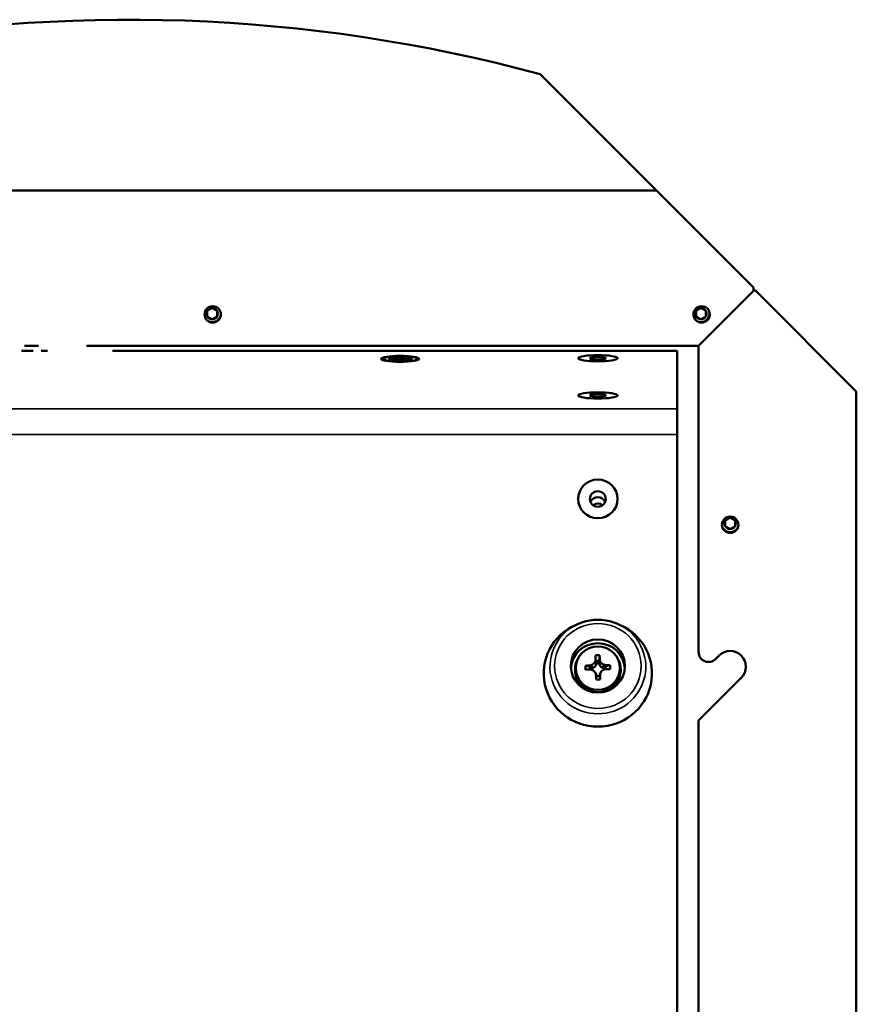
# Model space of a CAD drawing. Header units: inches. Extents: x 3.3 to 44.7, y 1.4 to 39.2.
# Tile 85 of 85: x 39.4 to 44.7, y 32.9 to 39.2. Entities that reach past the tile are written whole.
import ezdxf

# ---------------------------------------------------------------- set-up
doc = ezdxf.new("R2010")
doc.units = ezdxf.units.IN
doc.header["$MEASUREMENT"] = 0
doc.layers.add('Visible (ANSI)', color=7, linetype='Continuous', lineweight=50)
doc.layers.add('Visible Narrow (ANSI)', color=7, linetype='Continuous', lineweight=35)

msp = doc.modelspace()

# ---------------------------------------------------------------- linework, layer by layer
at = {"layer": 'Visible (ANSI)'}
for p, q in [((42.6742, 38.842), (43.4127, 38.1034)), ((43.4127, 38.1034), (31.8326, 38.1034)), ((43.4127, 38.1034), (44.0284, 37.4877)), ((44.0284, 37.4677), (43.6784, 37.1177)), ((44.0296, 37.4689), (43.6796, 37.1189)), ((44.0284, 37.4877), (44.0284, 37.4677)), ((44.0396, 37.4689), (44.0296, 37.4689)), ((44.6796, 36.8289), (44.0396, 37.4689)), ((39.4043, 37.1177), (39.4946, 37.1177)), ((39.7978, 37.1177), (43.6784, 37.1177)), ((43.6796, 37.1189), (43.6796, 35.1762)), ((39.4603, 37.0863), (39.3858, 37.0863)), ((39.5517, 37.0863), (39.5113, 37.0863)), ((43.5445, 37.0863), (39.9622, 37.0863)), ((41.6783, 37.0274), (41.6729, 37.0335)), ((41.7158, 37.0345), (41.7158, 37.0373)), ((41.7158, 37.0373), (41.7433, 37.0373)), ((41.7433, 37.0345), (41.7158, 37.0345)), ((41.726, 37.0345), (41.726, 37.0374)), ((41.726, 37.0374), (41.7535, 37.0374)), ((41.7535, 37.0345), (41.726, 37.0345)), ((41.7753, 37.0424), (41.7753, 37.0467)), ((41.7753, 37.0467), (41.7933, 37.0467)), ((41.7753, 37.0251), (41.7753, 37.0295)), ((41.7855, 37.0424), (41.7855, 37.0467)), ((41.7855, 37.0467), (41.8035, 37.0467)), ((41.7855, 37.0296), (41.7855, 37.0295)), ((41.7855, 37.0252), (41.7855, 37.0295)), ((41.7933, 37.0467), (41.7933, 37.0424)), ((41.7933, 37.0295), (41.7933, 37.0251)), ((41.7933, 37.0295), (41.7933, 37.0295)), ((41.8035, 37.0467), (41.8035, 37.0424)), ((41.8035, 37.0295), (41.8035, 37.0252)), ((41.8253, 37.0373), (41.8528, 37.0373)), ((41.8528, 37.0345), (41.8253, 37.0345)), ((41.8355, 37.0374), (41.863, 37.0374)), ((41.863, 37.0345), (41.8355, 37.0345)), ((41.8509, 37.0345), (41.8528, 37.0373)), ((41.8528, 37.0373), (41.8528, 37.0345)), ((41.863, 37.0374), (41.863, 37.0345)), ((43.5445, 37.0863), (43.5445, 36.7181)), ((41.7933, 37.0251), (41.7753, 37.0251)), ((41.8035, 37.0252), (41.7855, 37.0252)), ((44.6796, 27.3389), (44.6796, 36.8289)), ((43.5445, 36.7181), (43.5445, 36.5556)), ((43.5445, 36.5556), (43.5445, 27.8555)), ((42.9157, 35.3554), (42.8993, 35.3481)), ((43.1657, 35.3554), (43.1821, 35.3481)), ((43.0519, 35.1562), (43.053, 35.0986)), ((43.8089, 35.1546), (43.7863, 35.132)), ((42.9157, 35.1372), (42.9114, 35.1289)), ((43.0488, 35.1209), (43.0303, 35.1205)), ((43.0456, 35.1092), (43.0336, 35.1089)), ((43.071, 35.0818), (43.1186, 35.0937)), ((43.1657, 35.1372), (43.17, 35.1289)), ((42.9622, 35.0901), (43.0098, 35.0804)), ((42.9914, 35.0805), (42.9918, 35.0664)), ((42.9952, 35.0693), (42.9953, 35.0662)), ((43.0248, 35.0452), (43.0285, 35.0381)), ((43.0296, 35.0359), (43.0314, 35.0324)), ((43.0541, 35.038), (43.0525, 35.0348)), ((43.0591, 35.0476), (43.0544, 35.0387)), ((43.0544, 35.0386), (43.0555, 35.0026)), ((43.086, 35.0682), (43.0859, 35.0714)), ((43.0899, 35.0686), (43.0896, 35.0827)), ((43.0326, 35.0241), (43.0511, 35.0246)), ((43.6796, 34.7425), (43.9503, 35.0132)), ((43.6796, 34.7425), (43.6796, 29.4253))]:
    msp.add_line(p, q, dxfattribs=at)
for centre in [(40.5984, 37.3177), (43.6984, 37.3177), (43.8796, 35.9839)]:
    msp.add_circle(centre, 0.052, dxfattribs=at)
for centre, radius, start, end in [((40.0709, 29.1868), 10, 74.91046, 101.0649), ((40.5945, 37.3227), 0.0361, 150, 210), ((40.5945, 37.3227), 0.0361, 90, 150), ((40.5945, 37.3227), 0.0361, 30, 90), ((40.5945, 37.3227), 0.0361, 330, 30), ((43.6945, 37.3227), 0.0361, 150, 210), ((43.6945, 37.3227), 0.0361, 90, 150), ((43.6945, 37.3227), 0.0361, 30, 90), ((43.6945, 37.3227), 0.0361, 330, 30), ((40.5945, 37.3227), 0.0361, 210, 270), ((40.5945, 37.3227), 0.0552, 251.10015, 4.65265), ((40.5945, 37.3227), 0.0361, 270, 330), ((43.6945, 37.3227), 0.0361, 210, 270), ((43.6945, 37.3227), 0.0552, 251.10015, 4.65265), ((43.6945, 37.3227), 0.0361, 270, 330), ((43.8795, 35.9927), 0.0361, 90, 150), ((43.8795, 35.9927), 0.0361, 30, 90), ((43.8795, 35.9927), 0.0552, 206.06847, 334.85037), ((43.8795, 35.9927), 0.0361, 150, 210), ((43.8795, 35.9927), 0.0361, 210, 270), ((43.8795, 35.9927), 0.0361, 270, 330), ((43.8795, 35.9927), 0.0361, 330, 30), ((43.7421, 35.1762), 0.0625, 180, 315), ((43.8796, 35.0839), 0.1, 315, 135)]:
    msp.add_arc(centre, radius, start, end, dxfattribs=at)
for centre, major_axis, ratio in [((41.7843, 37.0359), (-0.119, 0), 0.157296), ((41.7843, 37.0359), (0.1125, 0), 0.157296), ((41.7945, 37.0359), (0.1125, 0), 0.157296), ((43.0407, 37.0399), (-0.125, 0), 0.157296), ((43.0407, 37.0399), (-0.125, 0), 0.157296), ((43.0407, 37.0399), (-0.05, 0), 0.157296), ((43.0407, 36.804), (-0.125, 0), 0.157296), ((43.0407, 36.804), (-0.125, 0), 0.157296), ((43.0407, 36.804), (-0.05, 0), 0.157296), ((43.0407, 36.1477), (0.125, 0), 0.981793), ((43.0407, 36.1477), (-0.125, 0), 0.981793), ((43.0407, 36.1477), (-0.05, 0), 0.981793), ((43.0407, 35.0882), (0.1715, 0), 0.981793), ((43.0407, 35.0749), (-0.1402, 0), 0.981793)]:
    msp.add_ellipse(centre, major_axis=major_axis, ratio=ratio, dxfattribs=at)
for centre, major_axis, ratio, start_param, end_param in [((41.7433, 37.0424), (0.032, 0), 0.157296, 4.712389, 6.283185), ((41.7433, 37.0295), (0.032, 0), 0.157296, 0, 1.570796), ((41.7535, 37.0424), (0.032, 0), 0.157296, 4.712389, 6.283185), ((41.7535, 37.0295), (0.032, 0), 0.157296, 0, 1.570796), ((41.8253, 37.0424), (-0.032, 0), 0.157296, 0, 1.570796), ((41.8253, 37.0295), (-0.032, 0), 0.157296, 4.712389, 6.283185), ((41.8355, 37.0424), (-0.032, 0), 0.157296, 0, 1.570796), ((41.8355, 37.0295), (-0.032, 0), 0.157296, 4.712389, 6.283185), ((43.0407, 36.1097), (-0.05, 0), 0.981793, 3.538914, 5.885864), ((43.0407, 36.0789), (-0.0406, 0), 0.981793, 3.936961, 5.487817), ((43.0407, 35.0408), (0.3435, 0), 0.981793, 1.994994, 7.429784), ((43.0407, 35.0645), (-0.1715, 0), 0.981793, 3.21216, 6.212618), ((43.0432, 34.9308), (0.2907, 0.0083), 0.77512, 1.519049, 1.608482), ((43.0277, 35.0194), (-0.0074, 0.3227), 0.004442, 5.052124, 5.148266), ((43.0537, 35.02), (0.0074, -0.3227), 0.004442, 1.910531, 2.006673), ((43.0407, 35.0645), (-0.145, 0), 0.981793, 5.813959, 9.894005), ((43.0404, 35.0324), (0.3227, 0.0077), 0.1899, 1.714944, 1.811086), ((42.9865, 35.1153), (0.0476, 0), 0.981793, 4.896332, 6.146017), ((42.9866, 35.1186), (-0.0006, 0.0532), 0.822423, 4.304549, 4.73724), ((43.0925, 35.1177), (-0.0476, 0), 0.981793, 0.183943, 1.433628), ((43.0926, 35.1211), (0.0006, -0.0532), 0.822423, 4.705942, 5.138633), ((43.0404, 35.0324), (0.3227, 0.0077), 0.1899, 1.321457, 1.417599), ((42.9327, 35.0343), (-0.0391, -0.2882), 0.63278, 1.773852, 1.863284), ((43.1487, 35.0393), (-0.052, 0.2861), 0.625961, 1.2801, 1.369532), ((43.041, 35.0069), (-0.3227, -0.0077), 0.1899, 4.856537, 4.952679), ((42.9911, 35.1233), (0.0346, -0.0342), 0.793101, 5.384774, 5.817465), ((42.9889, 35.0236), (0.0437, 0.0005), 0.758551, 6.2819, 6.706812), ((43.0277, 35.0194), (-0.0074, 0.3227), 0.004442, 4.658637, 4.754779), ((42.989, 35.0113), (0.0476, 0), 0.981793, 0.279949, 0.469227), ((43.0949, 35.0137), (-0.0476, 0), 0.981793, 5.813959, 6.050011), ((43.0948, 35.0261), (-0.0437, -0.0005), 0.758551, 5.880507, 6.313199), ((43.0537, 35.02), (0.0074, -0.3227), 0.004442, 1.517044, 1.613186), ((43.0878, 35.1255), (-0.034, -0.0352), 0.794561, 0.488935, 0.921626), ((43.041, 35.0069), (-0.3227, -0.0077), 0.1899, 4.46305, 4.559192), ((43.0382, 35.1428), (-0.2908, -0.006), 0.483621, 1.531155, 1.620588)]:
    msp.add_ellipse(centre, major_axis=major_axis, ratio=ratio, start_param=start_param, end_param=end_param, dxfattribs=at)
for points, weights in [([(40.5945, 37.3588), (40.5789, 37.3498), (40.5633, 37.3408)], [2.01272135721, 2.32409043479, 2.01272135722]), ([(40.5633, 37.3408), (40.5633, 37.3227), (40.5633, 37.3047)], [2.01272135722, 2.32409043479, 2.01272135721]), ([(40.6258, 37.3408), (40.6101, 37.3498), (40.5945, 37.3588)], [2.01272135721, 2.32409043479, 2.01272135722]), ([(40.6258, 37.3227), (40.6258, 37.3311), (40.6258, 37.3408)], [2.16840589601, 2.16840589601, 2.01272135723]), ([(43.6945, 37.3588), (43.6789, 37.3498), (43.6633, 37.3408)], [2.01272135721, 2.32409043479, 2.01272135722]), ([(43.6633, 37.3408), (43.6633, 37.3227), (43.6633, 37.3047)], [2.01272135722, 2.32409043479, 2.01272135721]), ([(43.7258, 37.3408), (43.7101, 37.3498), (43.6945, 37.3588)], [2.01272135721, 2.32409043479, 2.01272135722]), ([(43.7258, 37.3227), (43.7258, 37.3311), (43.7258, 37.3408)], [2.16840589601, 2.16840589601, 2.01272135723]), ([(40.5633, 37.3047), (40.5789, 37.2957), (40.5945, 37.2866)], [2.01272135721, 2.32409043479, 2.01272135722]), ([(40.5945, 37.2866), (40.6101, 37.2957), (40.6258, 37.3047)], [2.01272135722, 2.32409043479, 2.01272135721]), ([(40.6258, 37.3047), (40.6258, 37.3143), (40.6258, 37.3227)], [2.01272135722, 2.16840589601, 2.16840589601]), ([(43.6633, 37.3047), (43.6789, 37.2957), (43.6945, 37.2866)], [2.01272135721, 2.32409043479, 2.01272135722]), ([(43.6945, 37.2866), (43.7101, 37.2957), (43.7258, 37.3047)], [2.01272135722, 2.32409043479, 2.01272135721]), ([(43.7258, 37.3047), (43.7258, 37.3143), (43.7258, 37.3227)], [2.01272135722, 2.16840589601, 2.16840589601]), ([(41.7433, 37.0373), (41.7453, 37.0373), (41.7473, 37.0345)], [1, 1.00914836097, 1.01444699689]), ([(41.7535, 37.0374), (41.7555, 37.0374), (41.7576, 37.0345)], [1, 1.0092634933, 1.01457975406]), ([(41.7855, 37.0295), (41.7855, 37.0418), (41.7855, 37.0424)], [1.02130424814, 1.01866248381, 1]), ([(41.7855, 37.0295), (41.7855, 37.0295), (41.7855, 37.0295)], [1, 1.00101742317, 1.00198723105]), ([(41.7933, 37.0424), (41.7933, 37.0417), (41.7933, 37.0295)], [1, 1.01866248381, 1.02130424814]), ([(41.7933, 37.0295), (41.7933, 37.0295), (41.7933, 37.0295)], [1.00198723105, 1.00101742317, 1]), ([(41.8213, 37.0345), (41.8233, 37.0373), (41.8253, 37.0373)], [1.01457975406, 1.0092634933, 1]), ([(43.8795, 36.0288), (43.8639, 36.0198), (43.8483, 36.0108)], [2.01272135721, 2.32409043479, 2.01272135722]), ([(43.9108, 36.0108), (43.8951, 36.0198), (43.8795, 36.0288)], [2.01272135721, 2.32409043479, 2.01272135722]), ([(43.8483, 36.0108), (43.8483, 35.9927), (43.8483, 35.9747)], [2.01272135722, 2.32409043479, 2.01272135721]), ([(43.8483, 35.9747), (43.8639, 35.9657), (43.8795, 35.9566)], [2.01272135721, 2.32409043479, 2.01272135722]), ([(43.8795, 35.9566), (43.8951, 35.9657), (43.9108, 35.9747)], [2.01272135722, 2.32409043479, 2.01272135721]), ([(43.9108, 35.9927), (43.9108, 36.0011), (43.9108, 36.0108)], [2.16840589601, 2.16840589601, 2.01272135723]), ([(43.9108, 35.9747), (43.9108, 35.9843), (43.9108, 35.9927)], [2.01272135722, 2.16840589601, 2.16840589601]), ([(42.9926, 35.092), (43.0007, 35.0899), (43.0098, 35.0804)], [1.00474783, 1.02718582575, 1.00809385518]), ([(43.027, 35.098), (43.0268, 35.1168), (43.0266, 35.1269)], [1.00809385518, 1.02718582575, 1.00474783]), ([(43.0526, 35.1275), (43.0528, 35.1174), (43.053, 35.0986)], [1.00474783, 1.02718582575, 1.00809385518]), ([(43.071, 35.0818), (43.0801, 35.0917), (43.0882, 35.0942)], [1.00809385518, 1.02718582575, 1.00474783]), ([(43.0288, 35.0331), (43.0287, 35.0377), (43.0285, 35.0381)], [1.00474783, 1.02313255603, 1.01363631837]), ([(43.0544, 35.0386), (43.0546, 35.0393), (43.0548, 35.0337)], [1.00809385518, 1.02718582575, 1.00474783])]:
    msp.add_rational_spline(points, weights, degree=2, dxfattribs=at)
for points, knots in [([(42.9157, 35.3554), (42.9313, 35.3623), (42.9476, 35.3679), (42.9809, 35.3764), (42.9979, 35.3793), (43.0321, 35.3822), (43.0493, 35.3822), (43.0836, 35.3793), (43.1006, 35.3764), (43.1338, 35.3679), (43.1501, 35.3623), (43.1657, 35.3554)], [4.288191, 4.288191, 4.288191, 4.288191, 4.4578702, 4.4578702, 4.6275494, 4.6275494, 4.7972286, 4.7972286, 4.9669078, 4.9669078, 5.136587, 5.136587, 5.136587, 5.136587]), ([(42.9926, 35.092), (42.996, 35.0926), (42.9994, 35.0937), (43.0076, 35.0974), (43.012, 35.1006), (43.019, 35.1079), (43.0221, 35.1123), (43.0253, 35.1203), (43.0262, 35.1237), (43.0266, 35.1269)], [0.0131061, 0.0131061, 0.0131061, 0.0131061, 0.038694, 0.038694, 0.077388, 0.077388, 0.1160819, 0.1160819, 0.1416698, 0.1416698, 0.1416698, 0.1416698]), ([(43.0526, 35.1275), (43.0532, 35.1243), (43.0542, 35.121), (43.0578, 35.1132), (43.0611, 35.1088), (43.0684, 35.1019), (43.073, 35.0989), (43.0813, 35.0956), (43.0848, 35.0946), (43.0882, 35.0942)], [0.0131061, 0.0131061, 0.0131061, 0.0131061, 0.038694, 0.038694, 0.077388, 0.077388, 0.1160819, 0.1160819, 0.1416698, 0.1416698, 0.1416698, 0.1416698]), ([(43.0288, 35.0331), (43.0283, 35.0365), (43.0272, 35.0399), (43.0236, 35.0481), (43.0204, 35.0525), (43.013, 35.0594), (43.0084, 35.0623), (43.0001, 35.0654), (42.9966, 35.0661), (42.9932, 35.0664)], [0.0131061, 0.0131061, 0.0131061, 0.0131061, 0.038694, 0.038694, 0.077388, 0.077388, 0.1160819, 0.1160819, 0.1416698, 0.1416698, 0.1416698, 0.1416698]), ([(43.0888, 35.0686), (43.0854, 35.0682), (43.082, 35.0672), (43.0738, 35.0638), (43.0694, 35.0607), (43.0624, 35.0535), (43.0594, 35.0489), (43.0561, 35.0406), (43.0552, 35.0371), (43.0548, 35.0337)], [0.0131061, 0.0131061, 0.0131061, 0.0131061, 0.038694, 0.038694, 0.077388, 0.077388, 0.1160819, 0.1160819, 0.1416698, 0.1416698, 0.1416698, 0.1416698])]:
    msp.add_open_spline(points, degree=3, knots=knots, dxfattribs=at)
for points in [[(43.0303, 35.1205), (43.032, 35.1149), (43.0336, 35.1089)], [(43.0488, 35.1209), (43.0472, 35.1152), (43.0456, 35.1092)], [(42.9914, 35.0805), (42.9932, 35.075), (42.9952, 35.0693)], [(43.0896, 35.0827), (43.0878, 35.0772), (43.0859, 35.0714)]]:
    msp.add_open_spline(points, degree=2, dxfattribs=at)
at = {"layer": 'Visible Narrow (ANSI)'}
for p, q in [((43.5445, 36.7181), (21.1245, 36.7181)), ((43.5445, 36.5556), (21.1245, 36.5556))]:
    msp.add_line(p, q, dxfattribs=at)
msp.add_ellipse((43.0407, 35.0835), major_axis=(-0.3038, 0), ratio=0.981793, start_param=5.136587, end_param=10.571376, dxfattribs=at)
msp.add_ellipse((43.0407, 35.0882), major_axis=(0.2742, 0), ratio=0.981793, dxfattribs=at)

doc.saveas('drawing.dxf')
